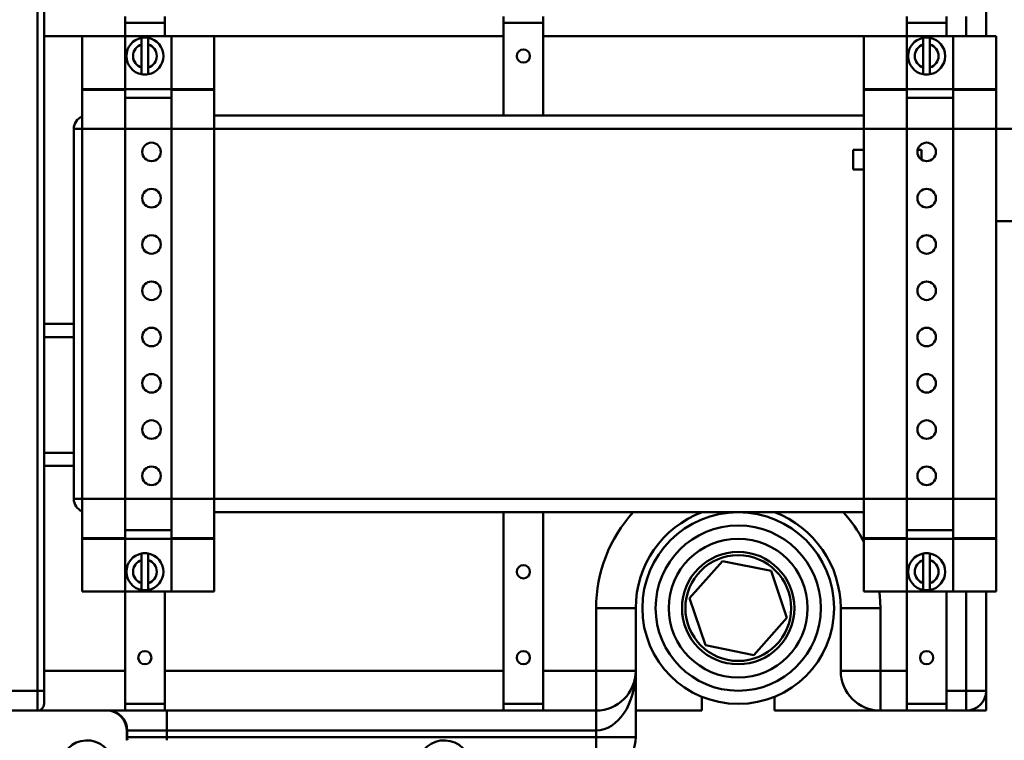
# Model space of a CAD drawing. Header units: millimetres. Extents: x 198383 to 706415, y -768832 to -310514.
# Tile 7 of 40: x 204086 to 204877, y -370258 to -369679. Entities that reach past the tile are written whole.
import ezdxf

# ---------------------------------------------------------------- set-up
doc = ezdxf.new("R2010")
doc.units = ezdxf.units.MM
doc.layers.add('Sichtbare Kanten(DIN)', color=7, linetype='Continuous', lineweight=50)
doc.layers.add('Sichtbare tangentiale Kanten(DIN)', color=7, linetype='Continuous', lineweight=50)

msp = doc.modelspace()

# ---------------------------------------------------------------- linework, layer by layer
at = {"layer": 'Sichtbare Kanten(DIN)'}
for p, q in [((204105.487, -370218.206), (204105.487, -369092.724)), ((204862.001, -369692.627), (204862.001, -369660.774)), ((204170.52, -369682.009), (204170.52, -369676.701)), ((204202.374, -369676.701), (204202.374, -369682.009)), ((204474.454, -369676.701), (204474.454, -369682.009)), ((204506.307, -369682.009), (204506.307, -369676.701)), ((204798.295, -369682.009), (204798.295, -369676.701)), ((204830.148, -369676.701), (204830.148, -369682.009)), ((204170.52, -369682.009), (204170.52, -369692.627)), ((204202.374, -369682.009), (204202.374, -369692.627)), ((204474.454, -369756.334), (204474.454, -369682.009)), ((204506.307, -369682.009), (204506.307, -369756.334)), ((204798.295, -369682.009), (204798.295, -369692.627)), ((204830.148, -369692.627), (204830.148, -369682.009)), ((204136.013, -369692.627), (204170.52, -369692.627)), ((204136.013, -369692.627), (204136.013, -369735.098)), ((204170.52, -369692.627), (204207.683, -369692.627)), ((204170.52, -369735.098), (204170.52, -369692.627)), ((204207.683, -369692.627), (204207.683, -369735.098)), ((204207.683, -369692.627), (204242.19, -369692.627)), ((204242.19, -369692.627), (204242.19, -369735.098)), ((204798.295, -369692.627), (204763.787, -369692.627)), ((204763.787, -369735.098), (204763.787, -369692.627)), ((204798.295, -369692.627), (204835.457, -369692.627)), ((204798.295, -369735.098), (204798.295, -369692.627)), ((204835.457, -369692.627), (204835.457, -369735.098)), ((204869.965, -369692.627), (204835.457, -369692.627)), ((204869.965, -369735.098), (204869.965, -369692.627)), ((204183.793, -369699.374), (204183.793, -369693.928)), ((204183.793, -369717.734), (204183.793, -369699.374)), ((204189.102, -369693.928), (204189.102, -369699.374)), ((204189.102, -369699.374), (204189.102, -369717.734)), ((204811.567, -369699.374), (204811.567, -369693.928)), ((204811.567, -369717.734), (204811.567, -369699.374)), ((204816.876, -369693.928), (204816.876, -369699.374)), ((204816.876, -369699.374), (204816.876, -369717.734)), ((204183.793, -369723.18), (204183.793, -369717.734)), ((204189.102, -369717.734), (204189.102, -369723.18)), ((204811.567, -369723.18), (204811.567, -369717.734)), ((204816.876, -369717.734), (204816.876, -369723.18)), ((204136.013, -369735.098), (204136.013, -369735.629)), ((204136.013, -369735.629), (204170.52, -369735.629)), ((204136.013, -369766.951), (204136.013, -369735.629)), ((204170.52, -369735.629), (204170.52, -369735.098)), ((204170.52, -369735.629), (204170.52, -369766.951)), ((204207.683, -369735.098), (204207.683, -369735.629)), ((204207.683, -369766.951), (204207.683, -369735.629)), ((204207.683, -369735.629), (204242.19, -369735.629)), ((204242.19, -369735.098), (204242.19, -369735.629)), ((204242.19, -369766.951), (204242.19, -369735.629)), ((204763.787, -369735.629), (204763.787, -369735.098)), ((204798.295, -369735.629), (204763.787, -369735.629)), ((204763.787, -369735.629), (204763.787, -369766.951)), ((204798.295, -369735.629), (204798.295, -369735.098)), ((204798.295, -369735.629), (204798.295, -369766.951)), ((204835.457, -369735.098), (204835.457, -369735.629)), ((204835.457, -369766.951), (204835.457, -369735.629)), ((204869.965, -369735.629), (204835.457, -369735.629)), ((204869.965, -369735.629), (204869.965, -369735.098)), ((204869.965, -369735.629), (204869.965, -369766.951)), ((204207.683, -369742), (204170.52, -369742)), ((204798.295, -369742), (204835.457, -369742)), ((204763.787, -369756.334), (204242.19, -369756.334)), ((204129.377, -369766.951), (204129.377, -370064.248)), ((204136.013, -369766.951), (204136.013, -370064.248)), ((204170.52, -370064.248), (204170.52, -369766.951)), ((204207.683, -369766.951), (204207.683, -370064.248)), ((204242.19, -369766.951), (204242.19, -370064.248)), ((204763.787, -370064.248), (204763.787, -369766.951)), ((204798.295, -370064.248), (204798.295, -369766.951)), ((204835.457, -369766.951), (204835.457, -370064.248)), ((204869.965, -369766.951), (204984.106, -369766.951)), ((204869.965, -370064.248), (204869.965, -369766.951)), ((204755.325, -369799.547), (204755.325, -369783.755)), ((204755.325, -369783.755), (204763.787, -369783.755)), ((204807.005, -369783.755), (204809.979, -369783.755)), ((204809.979, -369783.755), (204809.979, -369791.635)), ((204763.787, -369799.547), (204755.325, -369799.547)), ((204869.965, -369841.276), (204984.106, -369841.276)), ((204129.377, -369923.563), (204105.487, -369923.563)), ((204105.487, -370037.704), (204129.377, -370037.704)), ((204136.013, -370095.571), (204136.013, -370064.248)), ((204170.52, -370064.248), (204170.52, -370095.571)), ((204207.683, -370095.571), (204207.683, -370064.248)), ((204242.19, -370095.571), (204242.19, -370064.248)), ((204763.787, -370064.248), (204763.787, -370095.571)), ((204798.295, -370064.248), (204798.295, -370095.571)), ((204835.457, -370095.571), (204835.457, -370064.248)), ((204869.965, -370064.248), (204869.965, -370095.571)), ((204242.19, -370074.866), (204763.787, -370074.866)), ((204474.454, -370228.824), (204474.454, -370074.866)), ((204506.307, -370074.866), (204506.307, -370228.824)), ((204136.013, -370095.571), (204136.013, -370096.102)), ((204136.013, -370095.571), (204170.52, -370095.571)), ((204136.013, -370096.102), (204136.013, -370138.573)), ((204207.683, -370089.2), (204170.52, -370089.2)), ((204170.52, -370096.102), (204170.52, -370095.571)), ((204170.52, -370138.573), (204170.52, -370096.102)), ((204207.683, -370095.571), (204207.683, -370096.102)), ((204207.683, -370095.571), (204242.19, -370095.571)), ((204207.683, -370096.102), (204207.683, -370138.573)), ((204242.19, -370095.571), (204242.19, -370096.102)), ((204242.19, -370096.102), (204242.19, -370138.573)), ((204798.295, -370095.571), (204763.787, -370095.571)), ((204763.787, -370096.102), (204763.787, -370095.571)), ((204763.787, -370138.573), (204763.787, -370096.102)), ((204798.295, -370089.2), (204835.457, -370089.2)), ((204798.295, -370096.102), (204798.295, -370095.571)), ((204798.295, -370138.573), (204798.295, -370096.102)), ((204835.457, -370095.571), (204835.457, -370096.102)), ((204869.965, -370095.571), (204835.457, -370095.571)), ((204835.457, -370096.102), (204835.457, -370138.573)), ((204869.965, -370096.102), (204869.965, -370095.571)), ((204869.965, -370138.573), (204869.965, -370096.102)), ((204183.793, -370113.466), (204183.793, -370108.02)), ((204189.102, -370108.02), (204189.102, -370113.466)), ((204811.567, -370113.466), (204811.567, -370108.02)), ((204816.876, -370108.02), (204816.876, -370113.466)), ((204183.793, -370131.826), (204183.793, -370113.466)), ((204189.102, -370113.466), (204189.102, -370131.826)), ((204623.874, -370143.894), (204650.282, -370114.056)), ((204650.282, -370114.056), (204689.327, -370122.007)), ((204811.567, -370131.826), (204811.567, -370113.466)), ((204816.876, -370113.466), (204816.876, -370131.826)), ((204689.327, -370122.007), (204701.963, -370159.796)), ((204183.793, -370137.272), (204183.793, -370131.826)), ((204189.102, -370131.826), (204189.102, -370137.272)), ((204811.567, -370137.272), (204811.567, -370131.826)), ((204816.876, -370131.826), (204816.876, -370137.272)), ((204136.013, -370138.573), (204170.52, -370138.573)), ((204170.52, -370138.573), (204170.52, -370228.824)), ((204207.683, -370138.573), (204170.52, -370138.573)), ((204202.374, -370138.573), (204202.374, -370228.824)), ((204207.683, -370138.573), (204242.19, -370138.573)), ((204798.295, -370138.573), (204763.787, -370138.573)), ((204798.295, -370138.573), (204798.295, -370228.824)), ((204835.457, -370138.573), (204798.295, -370138.573)), ((204830.148, -370228.824), (204830.148, -370138.573)), ((204869.965, -370138.573), (204835.457, -370138.573)), ((204862.001, -370218.206), (204862.001, -370138.573)), ((204636.51, -370181.683), (204623.874, -370143.894)), ((204580.631, -370202.279), (204580.631, -370151.845)), ((204745.206, -370151.845), (204745.206, -370202.279)), ((204701.963, -370159.796), (204675.555, -370189.634)), ((204675.555, -370189.634), (204636.51, -370181.683)), ((204580.631, -370255.368), (204580.631, -370202.279)), ((204105.487, -370218.206), (204105.487, -370228.824)), ((204862.001, -370218.206), (204862.001, -370234.132)), ((204170.52, -370234.132), (204170.52, -370228.824)), ((204202.374, -370234.132), (204202.374, -370228.824)), ((204474.454, -370234.132), (204474.454, -370228.824)), ((204506.307, -370228.824), (204506.307, -370234.132)), ((204633.72, -370234.132), (204633.72, -370223.071)), ((204692.117, -370234.132), (204692.117, -370223.071)), ((204798.295, -370234.132), (204798.295, -370228.824)), ((204830.148, -370234.132), (204830.148, -370228.824)), ((204100.178, -370234.132), (204001.964, -370234.132)), ((204100.178, -370234.132), (204170.52, -370234.132)), ((204202.374, -370234.132), (204170.52, -370234.132)), ((204202.374, -370234.132), (204474.454, -370234.132)), ((204474.454, -370234.132), (204506.307, -370234.132)), ((204506.307, -370234.132), (204548.778, -370234.132)), ((204633.72, -370234.132), (204580.631, -370234.132)), ((204777.059, -370234.132), (204692.117, -370234.132)), ((204777.059, -370234.132), (204798.295, -370234.132)), ((204830.148, -370234.132), (204798.295, -370234.132)), ((204830.148, -370234.132), (204846.075, -370234.132)), ((204846.075, -370234.132), (204862.001, -370234.132)), ((204171.848, -370250.059), (204171.848, -370255.368)), ((204172.282, -370250.059), (204172.282, -370255.368))]:
    msp.add_line(p, q, dxfattribs=at)
at = {"layer": 'Sichtbare Kanten(DIN)', "ltscale": 15}
for centre, radius in [((204490.38, -369708.554), 5.309), ((204191.756, -369785.533), 7.432), ((204814.222, -369785.533), 7.432), ((204191.756, -369822.695), 7.432), ((204814.222, -369822.695), 7.432), ((204191.756, -369859.857), 7.432), ((204814.222, -369859.857), 7.432), ((204191.756, -369897.019), 7.432), ((204814.222, -369897.019), 7.432), ((204191.756, -369934.181), 7.432), ((204814.222, -369934.181), 7.432), ((204191.756, -369971.343), 7.432), ((204814.222, -369971.343), 7.432), ((204191.756, -370008.505), 7.432), ((204814.222, -370008.505), 7.432), ((204191.756, -370045.667), 7.432), ((204814.222, -370045.667), 7.432), ((204662.919, -370151.845), 76.979), ((204662.919, -370151.845), 45.125), ((204662.919, -370151.845), 42.471), ((204490.38, -370122.646), 5.309), ((204186.447, -370191.661), 5.309), ((204490.38, -370191.661), 5.309), ((204814.222, -370191.661), 5.309)]:
    msp.add_circle(centre, radius, dxfattribs=at)
for centre, radius, start, end in [((204186.447, -369708.554), 14.865, 100.286561, 259.713439), ((204186.447, -369708.554), 14.865, 79.713439, 100.286561), ((204186.447, -369708.554), 14.865, 280.286561, 79.713439), ((204814.222, -369708.554), 14.865, 100.286561, 259.713439), ((204814.222, -369708.554), 14.865, 79.713439, 100.286561), ((204814.222, -369708.554), 14.865, 280.286561, 79.713439), ((204186.447, -369708.554), 14.865, 259.713439, 280.286561), ((204814.222, -369708.554), 14.865, 259.713439, 280.286561), ((204139.994, -369766.951), 10.618, 112.024313, 180), ((204139.994, -370064.248), 10.618, 180, 247.975687), ((204662.919, -370151.845), 82.288, 110.693541, 180), ((204662.919, -370151.845), 82.288, 0, 69.306459), ((204186.447, -370122.646), 14.865, 100.286561, 259.713439), ((204186.447, -370122.646), 14.865, 79.713439, 100.286561), ((204186.447, -370122.646), 14.865, 280.286561, 79.713439), ((204814.222, -370122.646), 14.865, 100.286561, 259.713439), ((204814.222, -370122.646), 14.865, 79.713439, 100.286561), ((204814.222, -370122.646), 14.865, 280.286561, 79.713439), ((204186.447, -370122.646), 14.865, 259.713439, 280.286561), ((204814.222, -370122.646), 14.865, 259.713439, 280.286561), ((204548.778, -370202.279), 31.853, 270, 0), ((204777.059, -370202.279), 31.853, 180, 270), ((204846.075, -370218.206), 15.927, 270, 0), ((204100.178, -370228.824), 5.309, 270, 0), ((204155.921, -370250.059), 15.927, 0, 90), ((204156.355, -370250.059), 15.927, 0, 90), ((204139.994, -370279.258), 21.236, 7.875183, 262.124817), ((204203.701, -370255.368), 31.853, 180, 184.780192), ((204204.135, -370255.368), 31.853, 180, 184.780192), ((204426.674, -370279.258), 21.236, 277.875183, 172.124817), ((204548.778, -370255.368), 31.853, 270, 0)]:
    msp.add_arc(centre, radius, start, end, dxfattribs=at)
at = {"layer": 'Sichtbare tangentiale Kanten(DIN)'}
for p, q in [((204100.178, -369092.724), (204100.178, -370218.206)), ((204846.075, -369676.701), (204846.075, -369692.627)), ((204202.374, -369682.009), (204170.52, -369682.009)), ((204474.454, -369682.009), (204506.307, -369682.009)), ((204798.295, -369682.009), (204830.148, -369682.009)), ((204105.487, -369692.627), (204136.013, -369692.627)), ((204242.19, -369692.627), (204474.454, -369692.627)), ((204506.307, -369692.627), (204763.787, -369692.627)), ((204136.013, -369735.098), (204170.52, -369735.098)), ((204207.683, -369735.098), (204170.52, -369735.098)), ((204207.683, -369735.098), (204242.19, -369735.098)), ((204798.295, -369735.098), (204763.787, -369735.098)), ((204798.295, -369735.098), (204835.457, -369735.098)), ((204869.965, -369735.098), (204835.457, -369735.098)), ((204136.013, -369766.951), (204129.377, -369766.951)), ((204136.013, -369766.951), (204170.52, -369766.951)), ((204207.683, -369766.951), (204170.52, -369766.951)), ((204207.683, -369766.951), (204242.19, -369766.951)), ((204242.19, -369766.951), (204763.787, -369766.951)), ((204798.295, -369766.951), (204763.787, -369766.951)), ((204798.295, -369766.951), (204835.457, -369766.951)), ((204869.965, -369766.951), (204835.457, -369766.951)), ((204105.487, -369934.181), (204129.377, -369934.181)), ((204129.377, -370027.086), (204105.487, -370027.086)), ((204129.377, -370064.248), (204136.013, -370064.248)), ((204136.013, -370064.248), (204170.52, -370064.248)), ((204207.683, -370064.248), (204170.52, -370064.248)), ((204207.683, -370064.248), (204242.19, -370064.248)), ((204763.787, -370064.248), (204242.19, -370064.248)), ((204798.295, -370064.248), (204763.787, -370064.248)), ((204798.295, -370064.248), (204835.457, -370064.248)), ((204869.965, -370064.248), (204835.457, -370064.248)), ((204136.013, -370096.102), (204170.52, -370096.102)), ((204207.683, -370096.102), (204170.52, -370096.102)), ((204207.683, -370096.102), (204242.19, -370096.102)), ((204798.295, -370096.102), (204763.787, -370096.102)), ((204798.295, -370096.102), (204835.457, -370096.102)), ((204869.965, -370096.102), (204835.457, -370096.102)), ((204846.075, -370138.573), (204846.075, -370218.206)), ((204580.631, -370151.845), (204548.778, -370151.845)), ((204548.778, -370151.845), (204548.778, -370202.279)), ((204777.059, -370151.845), (204745.206, -370151.845)), ((204777.059, -370202.279), (204777.059, -370151.845)), ((204170.52, -370202.279), (204105.487, -370202.279)), ((204474.454, -370202.279), (204202.374, -370202.279)), ((204548.778, -370202.279), (204506.307, -370202.279)), ((204580.631, -370202.279), (204548.778, -370202.279)), ((204548.778, -370234.132), (204548.778, -370202.279)), ((204777.059, -370202.279), (204745.206, -370202.279)), ((204777.059, -370202.279), (204777.059, -370234.132)), ((204798.295, -370202.279), (204777.059, -370202.279)), ((204100.178, -370218.206), (204001.964, -370218.206)), ((204105.487, -370218.206), (204100.178, -370218.206)), ((204100.178, -370234.132), (204100.178, -370218.206)), ((204846.075, -370218.206), (204830.148, -370218.206)), ((204846.075, -370234.132), (204846.075, -370218.206)), ((204846.075, -370218.206), (204862.001, -370218.206)), ((204202.374, -370228.824), (204170.52, -370228.824)), ((204506.307, -370228.824), (204474.454, -370228.824)), ((204830.148, -370228.824), (204798.295, -370228.824)), ((204204.135, -370250.059), (204204.135, -370234.132)), ((204548.778, -370250.059), (204548.778, -370234.132)), ((204172.021, -370250.059), (204171.848, -370250.059)), ((204172.021, -370250.059), (204172.282, -370250.059)), ((204172.021, -370250.059), (204172.021, -370255.368)), ((204204.135, -370250.059), (204172.282, -370250.059)), ((204204.135, -370250.059), (204548.778, -370250.059)), ((204204.135, -370255.368), (204204.135, -370250.059)), ((204548.778, -370250.059), (204548.778, -370255.368)), ((204171.848, -370255.368), (204172.021, -370255.368)), ((204172.282, -370255.368), (204172.021, -370255.368)), ((204172.282, -370255.368), (204204.135, -370255.368)), ((204548.778, -370255.368), (204204.135, -370255.368)), ((204204.135, -370258.022), (204204.135, -370255.368)), ((204548.778, -370255.368), (204548.778, -370287.221)), ((204548.778, -370255.368), (204580.631, -370255.368))]:
    msp.add_line(p, q, dxfattribs=at)
at = {"layer": 'Sichtbare tangentiale Kanten(DIN)', "ltscale": 15}
for radius in [66.361, 55.743]:
    msp.add_circle((204662.919, -370151.845), radius, dxfattribs=at)
for centre, radius, start, end in [((204186.447, -369708.554), 9.556, 106.12762, 253.87238), ((204186.447, -369708.554), 9.556, 286.12762, 73.87238), ((204814.222, -369708.554), 9.556, 106.12762, 253.87238), ((204814.222, -369708.554), 9.556, 286.12762, 73.87238), ((204662.919, -370151.845), 114.141, 137.590982, 180), ((204662.919, -370151.845), 114.141, 27.905473, 42.409018), ((204186.447, -370122.646), 9.556, 106.12762, 253.87238), ((204186.447, -370122.646), 9.556, 286.12762, 73.87238), ((204814.222, -370122.646), 9.556, 106.12762, 253.87238), ((204814.222, -370122.646), 9.556, 286.12762, 73.87238), ((204662.919, -370151.845), 114.141, 0, 6.677405)]:
    msp.add_arc(centre, radius, start, end, dxfattribs=at)
for centre, major_axis, ratio, start_param, end_param in [((204548.778, -370202.279), (0, -47.78), 0.6666667, 0, 1.5707963), ((204156.181, -370250.059), (0, 15.927), 0.9945515, 4.712389, 6.2831853), ((204203.701, -370255.368), (0, -31.853), 0.9945515, 4.712389, 4.7949165)]:
    msp.add_ellipse(centre, major_axis=major_axis, ratio=ratio, start_param=start_param, end_param=end_param, dxfattribs=at)

doc.saveas('drawing.dxf')
